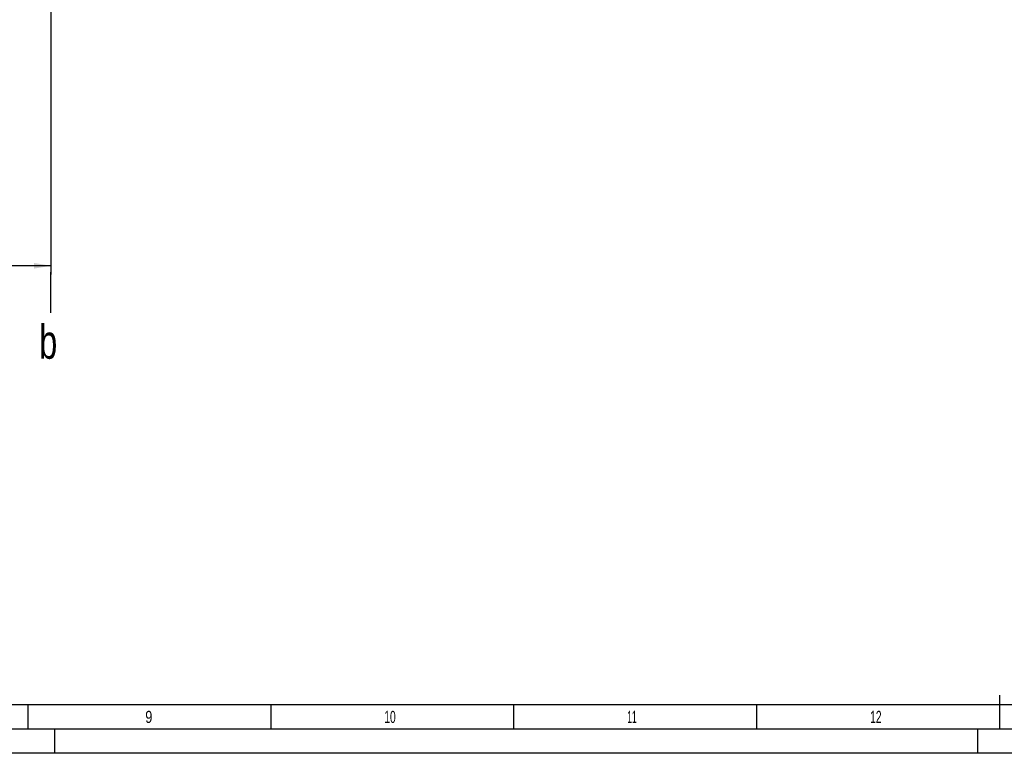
# Model space of a CAD drawing. Header units: millimetres. Extents: x 0 to 1189, y 0 to 841.
# Tile 18 of 103: x 393 to 595, y 0 to 151. Entities that reach past the tile are written whole.
import ezdxf
from ezdxf.enums import TextEntityAlignment as Align

# ---------------------------------------------------------------- set-up
doc = ezdxf.new("R2010")
doc.units = ezdxf.units.MM
doc.header["$LTSCALE"] = 65.395
doc.layers.get('0').update_dxf_attribs({"linetype": 'CONTINUOUS'})
doc.styles.get("Standard").update_dxf_attribs({"font": 'txt', "width": 0.6})
doc.styles.add('TEXTSTYLE_2', font='txt')
doc.dimstyles.new('DIMSTYLE_1', dxfattribs={"dimtxt": 3.5, "dimasz": 3.5, "dimexe": 1.8, "dimexo": 0, "dimgap": 0.875, "dimtad": 1, "dimlfac": 20, "dimdsep": 46, "dimtxsty": 'Standard', "dimblk": '_FILLED', "dimblk1": '_FILLED', "dimblk2": '_FILLED', "dimcen": 0.09, "dimadec": 0, "dimazin": 0, "dimtp": 2, "dimtm": 2, "dimtfac": 1, "dimtofl": 0, "dimtmove": 0, "dimatfit": 3, "dimldrblk": '_FILLED', "dimfxl": 1, "dimtolj": 1, "dimarcsym": 0})

# ---------------------------------------------------------------- blocks, each defined once
blk = doc.blocks.new('_FILLED')
at = {"color": 0, "linetype": 'ByBlock'}
blk.add_solid([(0, 0), (-1, 0.167), (-1, -0.167)], dxfattribs=at)
blk = doc.blocks.new('*D7')
at = {"color": 2, "linetype": 'Continuous'}
for p, q in [((399.2, 163.28), (399.2, 98.57)), ((190, 122.65), (190, 98.57)), ((190, 100.37), (294.6, 100.37)), ((399.2, 100.37), (294.6, 100.37))]:
    blk.add_line(p, q, dxfattribs=at)
at = {"color": 2, "linetype": 'Continuous', "xscale": 3.5, "yscale": 3.5, "zscale": 3.5, "rotation": 180}
blk.add_blockref('_FILLED', (190, 100.37), dxfattribs=at)
at = {"color": 2, "linetype": 'Continuous', "xscale": 3.5, "yscale": 3.5, "zscale": 3.5}
blk.add_blockref('_FILLED', (399.2, 100.37), dxfattribs=at)
at = {"color": 2, "linetype": 'Continuous', "width": 0.636905}
blk.add_text('4184', height=3.5, dxfattribs=at).set_placement((294.6, 101.25), align=Align.CENTER)

msp = doc.modelspace()

# ---------------------------------------------------------------- linework, layer by layer
at = {"color": 7, "linetype": 'Continuous'}
msp.add_line((399.18826, 90.69428), (399.19028, 99.07946), dxfattribs=at)
at = {"color": 6, "linetype": 'Continuous'}
for p, q in [((594.5, 5), (594.5, 12)), ((1184, 5), (5, 5))]:
    msp.add_line(p, q, dxfattribs=at)
at = {"color": 5, "linetype": 'Continuous'}
for p, q in [((1179, 10), (10, 10)), ((394.5, 5), (394.5, 10)), ((444.5, 5), (444.5, 10)), ((494.5, 5), (494.5, 10)), ((544.5, 5), (544.5, 10)), ((400, 0), (400, 5)), ((590, 0), (590, 5)), ((1189, 0), (0, 0))]:
    msp.add_line(p, q, dxfattribs=at)

# ---------------------------------------------------------------- texts
at = {"color": 2, "linetype": 'Continuous', "width": 0.714286}
msp.add_text('b', height=7, dxfattribs=at).set_placement((396.77535, 81.23649))
at = {"color": 5, "linetype": 'Continuous', "style": 'TEXTSTYLE_2'}
for s, width, p in [('9', 0.785714, (418.606, 6.248)), ('10', 0.630952, (467.806, 6.248)), ('11', 0.52381, (517.806, 6.248)), ('12', 0.630952, (567.806, 6.248))]:
    msp.add_text(s, height=2.50001, dxfattribs=dict(at, width=width)).set_placement(p)

# ---------------------------------------------------------------- dimensions: what is measured, and where the dimension line sits
at = {"color": 2, "linetype": 'Continuous'}
dim = msp.add_linear_dim(base=(399.19998, 100.37427), p1=(190, 122.65), p2=(399.19998, 163.27609), dimstyle='DIMSTYLE_1', dxfattribs=at)
dim.commit()
dim.dimension.update_dxf_attribs({"geometry": '*D7', "text_midpoint": (294.26665, 100.37427), "dimtype": 160})

doc.saveas('drawing.dxf')
